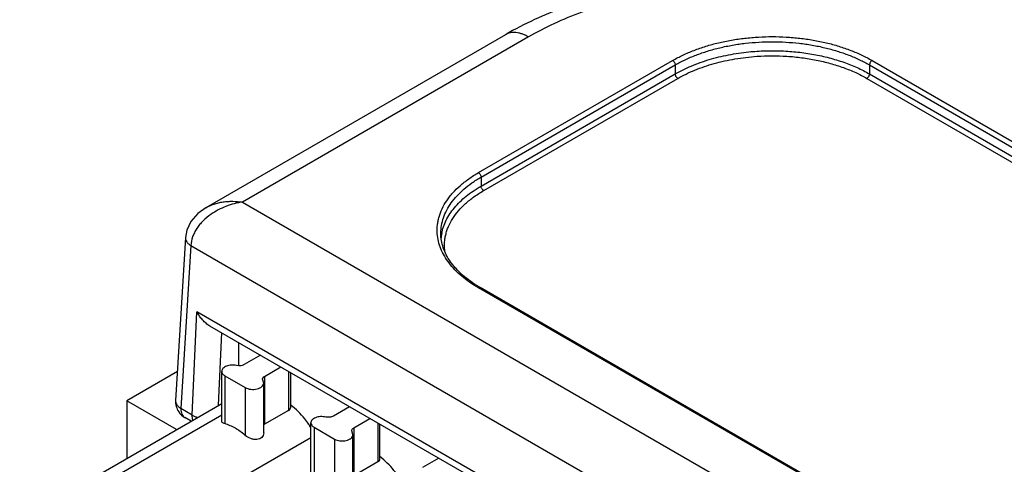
# Model space of a CAD drawing. Header units: inches. Extents: x 0 to 22, y 0 to 17.
# Tile 18 of 53: x 0.839 to 1.915, y 15.043 to 15.528. Entities that reach past the tile are written whole.
import ezdxf

# ---------------------------------------------------------------- set-up
doc = ezdxf.new("R2010")
doc.units = ezdxf.units.IN
doc.header["$LTSCALE"] = 1.21
doc.header["$MEASUREMENT"] = 0
doc.layers.get('0').update_dxf_attribs({"linetype": 'CONTINUOUS'})

msp = doc.modelspace()

# ---------------------------------------------------------------- linework, layer by layer
at = {"color": 7, "linetype": 'CONTINUOUS'}
for p, q in [((1.3697, 15.5119), (1.0425, 15.323)), ((1.3947, 15.5094), (1.0825, 15.3292)), ((1.3402, 15.3613), (1.5523, 15.4838)), ((1.343, 15.3564), (1.5552, 15.4789)), ((1.5552, 15.4789), (1.5552, 15.4691)), ((1.7673, 15.4789), (1.7673, 15.4691)), ((1.7673, 15.4789), (3.1108, 14.7031)), ((1.7701, 15.4838), (3.1136, 14.708)), ((1.343, 15.3466), (1.5552, 15.4691)), ((1.7673, 15.4691), (3.1108, 14.6933)), ((1.3459, 15.3417), (1.558, 15.4642)), ((1.7645, 15.4642), (3.108, 14.6884)), ((1.343, 15.3564), (1.343, 15.3466)), ((1.0825, 15.3292), (2.8459, 14.311)), ((1.0202, 15.2904), (1.0094, 15.1124)), ((1.0202, 15.2905), (1.0202, 15.2904)), ((1.026, 15.2816), (1.0152, 15.1036)), ((1.026, 15.2816), (2.8318, 14.239)), ((2.6837, 14.4598), (1.3402, 15.2355)), ((2.6857, 14.46), (1.3422, 15.2357)), ((1.0275, 15.0965), (1.0326, 15.2094)), ((2.8212, 14.1766), (1.0326, 15.2094)), ((2.8152, 14.1728), (1.0469, 15.1938)), ((1.0563, 15.1073), (1.0599, 15.1863)), ((1.0785, 15.1507), (1.0785, 15.1755)), ((1.102, 15.1619), (1.0843, 15.1517)), ((1.0113, 15.1441), (0.956, 15.1122)), ((1.0597, 15.0899), (1.0597, 15.1443)), ((1.0785, 15.1504), (1.0758, 15.1507)), ((1.1066, 15.1388), (1.1243, 15.1491)), ((1.1328, 15.1442), (1.1328, 15.1017)), ((1.0632, 15.1395), (1.0632, 15.0872)), ((1.0632, 15.1395), (1.0855, 15.1267)), ((1.1056, 15.1315), (1.1043, 15.1356)), ((1.1066, 15.1388), (1.1066, 15.0865)), ((1.1351, 15.1053), (1.1351, 15.1428)), ((1.0855, 15.1267), (1.0855, 15.0743)), ((1.1056, 15.077), (1.1056, 15.1315)), ((0.956, 15.1122), (0.956, 15.0493)), ((1.0104, 15.0808), (0.956, 15.1122)), ((0.8391, 14.9818), (1.0597, 15.1092)), ((1.0275, 15.0965), (1.0152, 15.1036)), ((1.1328, 15.1017), (1.1066, 15.0865)), ((1.1994, 15.1057), (1.1817, 15.0954)), ((1.0597, 15.0965), (0.8515, 14.9763)), ((1.0263, 15.0899), (1.0194, 15.0939)), ((1.204, 15.0826), (1.2217, 15.0928)), ((1.1055, 15.0857), (1.1066, 15.0865)), ((1.1572, 15.0336), (1.1572, 15.0881)), ((1.1606, 15.0833), (1.1606, 15.0309)), ((1.1606, 15.0833), (1.1829, 15.0704)), ((1.2031, 15.0752), (1.2017, 15.0794)), ((1.204, 15.0826), (1.204, 15.0303)), ((1.2302, 15.0879), (1.2302, 15.0454)), ((1.2325, 15.049), (1.2325, 15.0866)), ((0.9199, 14.9352), (1.1572, 15.0722)), ((1.1829, 15.0704), (1.1829, 15.0181)), ((1.2031, 15.0208), (1.2031, 15.0752)), ((1.2969, 15.0494), (1.2792, 15.0392)), ((1.2302, 15.0454), (1.204, 15.0303))]:
    msp.add_line(p, q, dxfattribs=at)
msp.add_lwpolyline([(1.0425, 15.323), (1.0337, 15.3167), (1.0261, 15.308), (1.0216, 15.2985), (1.0202, 15.2904)], dxfattribs=at)
for centre, radius, start, end in [((1.3499, 15.2853), 0.0508, 169.0782, 175.8313), ((1.4117, 15.3561), 0.139, 239.3431, 239.9989), ((1.0294, 15.1112), 0.0201, 176.5705, 194.9107), ((1.0294, 15.1112), 0.02, 194.9412, 213.6775), ((1.0294, 15.1112), 0.02, 213.6979, 239.9945), ((1.0626, 15.0211), 0.1132, 34.5022, 35.2717), ((1.0617, 15.0205), 0.1142, 33.2472, 34.5012)]:
    msp.add_arc(centre, radius, start, end, dxfattribs=at)
for points, knots in [([(1.5106, 15.5636), (1.4977, 15.561), (1.4725, 15.5549), (1.436, 15.5431), (1.4017, 15.529), (1.38, 15.5179), (1.3697, 15.5119)], [0, 0, 0, 0, 0.261439, 0.515947, 0.762402, 1, 1, 1, 1]), ([(1.5207, 15.5555), (1.509, 15.5531), (1.4863, 15.5476), (1.4535, 15.5371), (1.423, 15.5245), (1.4038, 15.5147), (1.3947, 15.5094)], [0, 0, 0, 0, 0.264549, 0.520482, 0.766087, 1, 1, 1, 1]), ([(1.3947, 15.5094), (1.3936, 15.5101), (1.3913, 15.5113), (1.3879, 15.5127), (1.3845, 15.5137), (1.3812, 15.5142), (1.3781, 15.5143), (1.3751, 15.514), (1.3723, 15.5132), (1.3705, 15.5124), (1.3697, 15.5119)], [0, 0, 0, 0, 0.148418, 0.289418, 0.422757, 0.548683, 0.668015, 0.781931, 0.891982, 1, 1, 1, 1]), ([(1.5523, 15.4838), (1.556, 15.4859), (1.5636, 15.4898), (1.5758, 15.495), (1.5887, 15.4995), (1.6024, 15.5032), (1.6166, 15.5061), (1.6312, 15.5082), (1.6462, 15.5095), (1.6612, 15.5099), (1.6763, 15.5095), (1.6912, 15.5082), (1.7059, 15.5061), (1.7201, 15.5032), (1.7337, 15.4995), (1.7467, 15.495), (1.7588, 15.4898), (1.7665, 15.4859), (1.7701, 15.4838)], [0, 0, 0, 0, 0.055811, 0.114177, 0.174788, 0.237351, 0.301545, 0.366991, 0.433282, 0.499999, 0.566716, 0.633006, 0.698452, 0.762646, 0.825209, 0.885821, 0.944188, 1, 1, 1, 1]), ([(1.5552, 15.4789), (1.5587, 15.4809), (1.5662, 15.4848), (1.578, 15.4898), (1.5906, 15.4942), (1.6039, 15.4978), (1.6178, 15.5007), (1.632, 15.5027), (1.6465, 15.5039), (1.6612, 15.5044), (1.6759, 15.5039), (1.6904, 15.5027), (1.7047, 15.5007), (1.7185, 15.4978), (1.7318, 15.4942), (1.7445, 15.4898), (1.7563, 15.4848), (1.7637, 15.4809), (1.7673, 15.4789)], [0, 0, 0, 0, 0.055812, 0.114178, 0.174789, 0.237351, 0.301546, 0.366991, 0.433282, 0.499999, 0.566715, 0.633006, 0.698452, 0.762646, 0.825209, 0.885821, 0.944188, 1, 1, 1, 1]), ([(1.5552, 15.4691), (1.5579, 15.4707), (1.5637, 15.4737), (1.5759, 15.4793), (1.5924, 15.4851), (1.6135, 15.4903), (1.6281, 15.4924), (1.6356, 15.4932)], [0, 0, 0, 0, 0.113131, 0.230434, 0.475935, 0.733602, 1, 1, 1, 1]), ([(1.558, 15.4642), (1.5609, 15.4659), (1.567, 15.4691), (1.5801, 15.4749), (1.5979, 15.4809), (1.6206, 15.4859), (1.6363, 15.4877), (1.6444, 15.4883)], [0, 0, 0, 0, 0.112568, 0.229622, 0.475272, 0.733485, 1, 1, 1, 1]), ([(1.6356, 15.4932), (1.6415, 15.4937), (1.6534, 15.4945), (1.6713, 15.4944), (1.6891, 15.4931), (1.7064, 15.4906), (1.7231, 15.4869), (1.739, 15.4821), (1.7537, 15.4763), (1.7629, 15.4716), (1.7673, 15.4691)], [0, 0, 0, 0, 0.131435, 0.263415, 0.394689, 0.524019, 0.650217, 0.772208, 0.889101, 1, 1, 1, 1]), ([(1.6444, 15.4883), (1.6553, 15.489), (1.6717, 15.4891), (1.6933, 15.487), (1.7091, 15.4844), (1.7243, 15.4808), (1.7387, 15.4762), (1.7521, 15.4708), (1.7605, 15.4665), (1.7645, 15.4642)], [0, 0, 0, 0, 0.264398, 0.395602, 0.524637, 0.650459, 0.772151, 0.888931, 1, 1, 1, 1]), ([(1.5523, 15.4838), (1.5525, 15.4836), (1.5529, 15.4834), (1.5536, 15.4827), (1.5544, 15.4817), (1.5549, 15.4805), (1.5551, 15.4795), (1.5552, 15.4791), (1.5552, 15.4789)], [0, 0, 0, 0, 0.113763, 0.237335, 0.500006, 0.762674, 0.886242, 1, 1, 1, 1]), ([(1.7701, 15.4838), (1.7699, 15.4836), (1.7695, 15.4834), (1.7688, 15.4827), (1.7681, 15.4817), (1.7676, 15.4805), (1.7673, 15.4795), (1.7673, 15.4791), (1.7673, 15.4789)], [0, 0, 0, 0, 0.113763, 0.237335, 0.500006, 0.762674, 0.886242, 1, 1, 1, 1]), ([(1.558, 15.4642), (1.5578, 15.4643), (1.5574, 15.4645), (1.5567, 15.4652), (1.5559, 15.4662), (1.5554, 15.4674), (1.5552, 15.4684), (1.5552, 15.4688), (1.5552, 15.4691)], [0, 0, 0, 0, 0.113763, 0.237335, 0.500006, 0.762674, 0.886242, 1, 1, 1, 1]), ([(1.7645, 15.4642), (1.7647, 15.4643), (1.765, 15.4645), (1.7658, 15.4652), (1.7665, 15.4662), (1.767, 15.4674), (1.7673, 15.4684), (1.7673, 15.4688), (1.7673, 15.4691)], [0, 0, 0, 0, 0.113763, 0.237335, 0.500006, 0.762674, 0.886242, 1, 1, 1, 1]), ([(1.2952, 15.2945), (1.2951, 15.2961), (1.295, 15.2992), (1.2953, 15.3038), (1.296, 15.3084), (1.2975, 15.3145), (1.3004, 15.3221), (1.3046, 15.3294), (1.3086, 15.335), (1.3133, 15.3406), (1.3202, 15.3473), (1.3296, 15.3547), (1.3365, 15.3592), (1.3402, 15.3613)], [0, 0, 0, 0, 0.054291, 0.10863, 0.163305, 0.218597, 0.331974, 0.450692, 0.512539, 0.576204, 0.709325, 0.85064, 1, 1, 1, 1]), ([(1.3402, 15.3613), (1.3404, 15.3612), (1.3408, 15.3609), (1.3415, 15.3602), (1.3423, 15.3592), (1.3428, 15.358), (1.343, 15.3571), (1.343, 15.3566), (1.343, 15.3564)], [0, 0, 0, 0, 0.113763, 0.237335, 0.500006, 0.762674, 0.886242, 1, 1, 1, 1]), ([(1.2991, 15.2951), (1.2991, 15.298), (1.2996, 15.3037), (1.3018, 15.3122), (1.3054, 15.3205), (1.3104, 15.3285), (1.3168, 15.3362), (1.3244, 15.3435), (1.3332, 15.3503), (1.3396, 15.3544), (1.343, 15.3564)], [0, 0, 0, 0, 0.108015, 0.218066, 0.332013, 0.451365, 0.57727, 0.710508, 0.851479, 1, 1, 1, 1]), ([(1.3, 15.2949), (1.3005, 15.2973), (1.3018, 15.3022), (1.3048, 15.3094), (1.3088, 15.3163), (1.3157, 15.3255), (1.3244, 15.3339), (1.3345, 15.3414), (1.3401, 15.3449), (1.343, 15.3466)], [0, 0, 0, 0, 0.107861, 0.21898, 0.334472, 0.455221, 0.714616, 0.854157, 1, 1, 1, 1]), ([(1.3036, 15.2752), (1.3034, 15.2767), (1.3031, 15.2798), (1.3031, 15.2844), (1.3035, 15.2889), (1.3044, 15.2935), (1.3057, 15.298), (1.308, 15.304), (1.3119, 15.3114), (1.3183, 15.3199), (1.3261, 15.3278), (1.3354, 15.3352), (1.3422, 15.3396), (1.3459, 15.3417)], [0, 0, 0, 0, 0.054743, 0.109325, 0.164068, 0.219285, 0.275279, 0.332331, 0.450488, 0.575479, 0.708434, 0.849977, 1, 1, 1, 1]), ([(1.3459, 15.3417), (1.3457, 15.3418), (1.3453, 15.3421), (1.3446, 15.3427), (1.3438, 15.3438), (1.3433, 15.3449), (1.3431, 15.3459), (1.343, 15.3464), (1.343, 15.3466)], [0, 0, 0, 0, 0.113763, 0.237335, 0.500006, 0.762674, 0.886242, 1, 1, 1, 1]), ([(1.0425, 15.323), (1.0453, 15.3246), (1.0499, 15.3266), (1.0563, 15.3284), (1.0613, 15.3294), (1.0665, 15.3299), (1.0736, 15.3301), (1.079, 15.3297), (1.0825, 15.3292)], [0, 0, 0, 0, 0.235602, 0.357506, 0.481891, 0.608616, 0.737447, 1, 1, 1, 1]), ([(1.0825, 15.3292), (1.0795, 15.3288), (1.0733, 15.3275), (1.0614, 15.3237), (1.053, 15.3192), (1.0479, 15.3156)], [0, 0, 0, 0, 0.248307, 0.499325, 1, 1, 1, 1]), ([(1.0479, 15.3156), (1.0448, 15.3135), (1.0406, 15.31), (1.0356, 15.3046), (1.0324, 15.3003), (1.0298, 15.2958), (1.0272, 15.2897), (1.0262, 15.2848), (1.026, 15.2816)], [0, 0, 0, 0, 0.266659, 0.396962, 0.52444, 0.648717, 0.769513, 1, 1, 1, 1]), ([(1.3402, 15.2355), (1.3369, 15.2374), (1.3306, 15.2414), (1.322, 15.2479), (1.3145, 15.255), (1.3081, 15.2624), (1.3029, 15.2701), (1.299, 15.278), (1.2963, 15.2862), (1.2954, 15.2918), (1.2952, 15.2945)], [0, 0, 0, 0, 0.14753, 0.288002, 0.421214, 0.547462, 0.667378, 0.781897, 0.892254, 1, 1, 1, 1]), ([(1.3408, 15.2365), (1.3376, 15.2385), (1.3314, 15.2425), (1.323, 15.2491), (1.3168, 15.2551), (1.3126, 15.2601), (1.3088, 15.265), (1.305, 15.2713), (1.3016, 15.2791), (1.2996, 15.2871), (1.2991, 15.2925), (1.2991, 15.2951)], [0, 0, 0, 0, 0.151008, 0.29379, 0.428122, 0.492237, 0.554402, 0.673233, 0.78592, 0.894165, 1, 1, 1, 1]), ([(1.0202, 15.2904), (1.0201, 15.29), (1.0202, 15.2892), (1.0205, 15.2876), (1.0213, 15.286), (1.0224, 15.2846), (1.0238, 15.2831), (1.0251, 15.2822), (1.026, 15.2816)], [0, 0, 0, 0, 0.107172, 0.216369, 0.447952, 0.574624, 0.70958, 1, 1, 1, 1]), ([(1.3402, 15.2355), (1.3404, 15.2356), (1.3407, 15.2358), (1.3413, 15.2359), (1.3418, 15.2359), (1.3421, 15.2358), (1.3422, 15.2357)], [0, 0, 0, 0, 0.288123, 0.54823, 0.782238, 1, 1, 1, 1]), ([(1.0469, 15.1938), (1.0454, 15.1946), (1.0425, 15.1967), (1.0387, 15.2004), (1.0354, 15.2047), (1.0334, 15.2078), (1.0326, 15.2094)], [0, 0, 0, 0, 0.242745, 0.492082, 0.745218, 1, 1, 1, 1]), ([(1.0758, 15.1507), (1.074, 15.1511), (1.0703, 15.1514), (1.0658, 15.1505), (1.0628, 15.149), (1.0611, 15.1477), (1.06, 15.1461), (1.0597, 15.1449), (1.0597, 15.1443)], [0, 0, 0, 0, 0.294904, 0.579148, 0.705049, 0.815908, 0.912491, 1, 1, 1, 1]), ([(1.0597, 15.1443), (1.0597, 15.1434), (1.0605, 15.1414), (1.0622, 15.1401), (1.0632, 15.1395)], [0, 0, 0, 0, 0.449244, 1, 1, 1, 1]), ([(1.0843, 15.1517), (1.0839, 15.1515), (1.0821, 15.1506), (1.08, 15.1503), (1.0785, 15.1504)], [0, 0, 0, 0, 0.228672, 1, 1, 1, 1]), ([(1.1043, 15.1356), (1.1043, 15.1362), (1.1048, 15.1376), (1.1059, 15.1385), (1.1066, 15.1388)], [0, 0, 0, 0, 0.449251, 1, 1, 1, 1]), ([(1.0855, 15.1267), (1.0873, 15.1256), (1.0916, 15.1244), (1.0972, 15.1247), (1.1012, 15.126), (1.1036, 15.1275), (1.1052, 15.1293), (1.1056, 15.1308), (1.1056, 15.1315)], [0, 0, 0, 0, 0.269914, 0.561321, 0.695467, 0.81313, 0.91283, 1, 1, 1, 1]), ([(1.0094, 15.1124), (1.0094, 15.112), (1.0094, 15.1112), (1.0097, 15.1096), (1.0107, 15.1076), (1.0127, 15.1054), (1.0143, 15.1042), (1.0152, 15.1036)], [0, 0, 0, 0, 0.10713, 0.21643, 0.448555, 0.708651, 1, 1, 1, 1]), ([(1.0152, 15.1036), (1.0152, 15.1025), (1.0153, 15.1005), (1.016, 15.0977), (1.0172, 15.0957), (1.0184, 15.0945), (1.019, 15.0941), (1.0194, 15.0939)], [0, 0, 0, 0, 0.291244, 0.55132, 0.783492, 0.892827, 1, 1, 1, 1]), ([(1.1328, 15.1017), (1.1335, 15.102), (1.1346, 15.1031), (1.1351, 15.1046), (1.1351, 15.1053)], [0, 0, 0, 0, 0.524199, 1, 1, 1, 1]), ([(1.155, 15.0864), (1.1535, 15.0885), (1.1477, 15.0962), (1.1408, 15.1031), (1.1351, 15.1075)], [0, 0, 0, 0, 0.260422, 1, 1, 1, 1]), ([(1.0283, 15.091), (1.028, 15.0919), (1.0276, 15.0937), (1.0275, 15.0956), (1.0275, 15.0965)], [0, 0, 0, 0, 0.474898, 1, 1, 1, 1]), ([(1.0275, 15.0965), (1.0284, 15.096), (1.0303, 15.095), (1.0324, 15.0943), (1.0334, 15.094)], [0, 0, 0, 0, 0.481892, 1, 1, 1, 1]), ([(1.0632, 15.0872), (1.0627, 15.0873), (1.0613, 15.0878), (1.0597, 15.0889), (1.0597, 15.0899)], [0, 0, 0, 0, 0.349163, 1, 1, 1, 1]), ([(1.1733, 15.0944), (1.1714, 15.0948), (1.1677, 15.0951), (1.1632, 15.0942), (1.1602, 15.0927), (1.1585, 15.0914), (1.1574, 15.0898), (1.1572, 15.0886), (1.1572, 15.0881)], [0, 0, 0, 0, 0.294904, 0.579148, 0.705049, 0.815908, 0.912491, 1, 1, 1, 1]), ([(1.1817, 15.0954), (1.1805, 15.0948), (1.1777, 15.094), (1.1747, 15.0941), (1.1733, 15.0944)], [0, 0, 0, 0, 0.480169, 1, 1, 1, 1]), ([(1.0785, 15.0797), (1.0773, 15.0805), (1.0724, 15.0836), (1.0672, 15.086), (1.0632, 15.0872)], [0, 0, 0, 0, 0.266713, 1, 1, 1, 1]), ([(1.0855, 15.0743), (1.0849, 15.0748), (1.0827, 15.0767), (1.0803, 15.0784), (1.0785, 15.0797)], [0, 0, 0, 0, 0.25534, 1, 1, 1, 1]), ([(1.1572, 15.0881), (1.1572, 15.0872), (1.158, 15.0851), (1.1596, 15.0838), (1.1606, 15.0833)], [0, 0, 0, 0, 0.449244, 1, 1, 1, 1]), ([(1.2017, 15.0794), (1.2017, 15.08), (1.2022, 15.0814), (1.2033, 15.0822), (1.204, 15.0826)], [0, 0, 0, 0, 0.449251, 1, 1, 1, 1]), ([(1.1056, 15.077), (1.1056, 15.0761), (1.1053, 15.0743), (1.1037, 15.0719), (1.1012, 15.0704), (1.0981, 15.0697), (1.0947, 15.0699), (1.0903, 15.0711), (1.0872, 15.0728), (1.0855, 15.0743)], [0, 0, 0, 0, 0.107298, 0.214854, 0.328566, 0.452755, 0.586987, 0.727165, 1, 1, 1, 1]), ([(1.1829, 15.0704), (1.1847, 15.0693), (1.1891, 15.0682), (1.1946, 15.0684), (1.1987, 15.0698), (1.201, 15.0712), (1.2026, 15.0731), (1.2031, 15.0745), (1.2031, 15.0752)], [0, 0, 0, 0, 0.269914, 0.561321, 0.695467, 0.81313, 0.91283, 1, 1, 1, 1]), ([(1.2302, 15.0454), (1.2309, 15.0458), (1.2321, 15.0468), (1.2325, 15.0483), (1.2325, 15.049)], [0, 0, 0, 0, 0.524199, 1, 1, 1, 1]), ([(1.2524, 15.0302), (1.251, 15.0322), (1.2451, 15.0399), (1.2382, 15.0469), (1.2325, 15.0513)], [0, 0, 0, 0, 0.260422, 1, 1, 1, 1])]:
    msp.add_open_spline(points, degree=3, knots=knots, dxfattribs=at)

doc.saveas('drawing.dxf')
